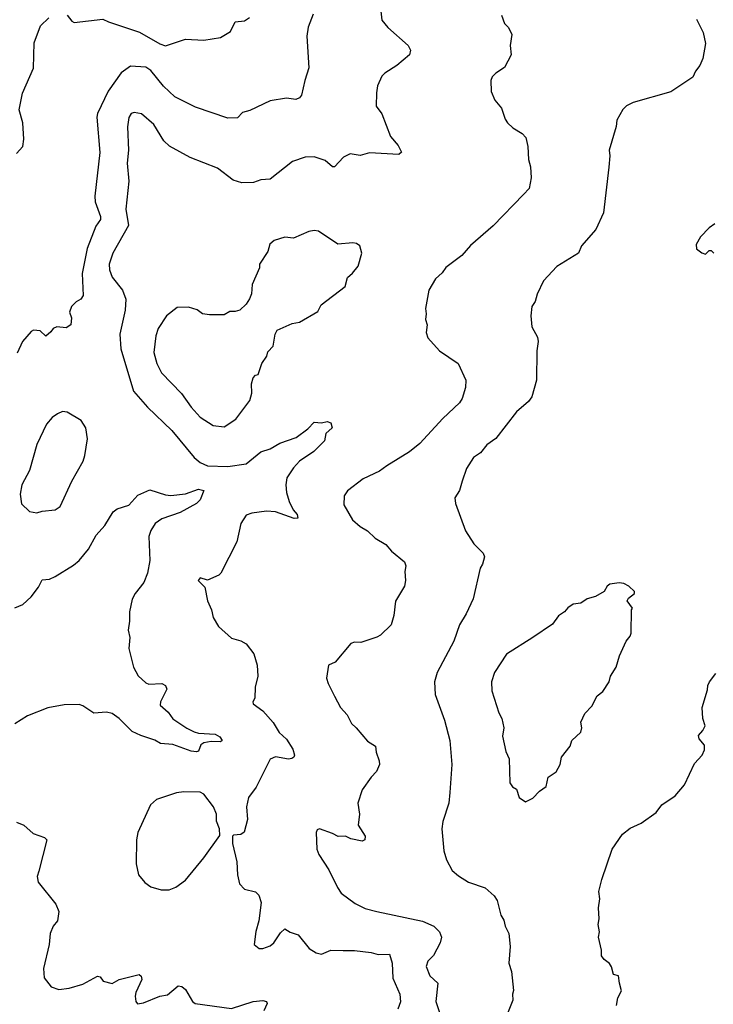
# Model space of a CAD drawing. Extents: x 2057697 to 2160550, y 827490 to 1016834.
# Tile 6 of 256: x 2061932 to 2065707, y 858691 to 864045. Entities that reach past the tile are written whole.
import ezdxf

# ---------------------------------------------------------------- set-up
doc = ezdxf.new("R2010")
doc.units = 0

msp = doc.modelspace()

# ---------------------------------------------------------------- linework, layer by layer
at = {"layer": '0CON20XD'}
for points in [[(2063894.3, 864125), (2063902.3, 864042.3), (2063935, 864003.3), (2064046.2, 863905), (2064059.5, 863879.5), (2064053.3, 863855), (2063984.5, 863795.5), (2063918.8, 863755), (2063902.6, 863737.4), (2063879.2, 863685), (2063873, 863647), (2063871.4, 863575), (2063902.6, 863532.6), (2063950.9, 863410.9), (2063991.6, 863361.6)], [(2061915, 863317.5), (2061948.8, 863355), (2061954.5, 863395.5), (2061949.6, 863485), (2061928.9, 863555), (2061947.3, 863645), (2062007.9, 863782.1), (2062010.6, 863919.4), (2062045, 864011.2), (2062090, 864055)], [(2063530, 864075), (2063501.2, 864005), (2063494.2, 863955), (2063505.9, 863784.1), (2063483.3, 863715), (2063466.2, 863635), (2063455, 863620), (2063435, 863611.2), (2063385, 863619.2), (2063295, 863604), (2063185, 863552), (2063145, 863540), (2063117.8, 863512.2), (2063065, 863510), (2062889.1, 863569.1), (2062775.8, 863625), (2062715, 863684.5), (2062645, 863768.5), (2062617.9, 863787.9), (2062535, 863792.5), (2062485, 863755.5), (2062414.1, 863655.9), (2062355.5, 863535), (2062352.1, 863515), (2062367.7, 863322.3), (2062340.5, 863085), (2062343.6, 863055), (2062371.5, 862975), (2062371.7, 862958.3), (2062346.8, 862923.2), (2062298.8, 862801.2), (2062271.9, 862665), (2062277.1, 862545), (2062264.4, 862525.6), (2062238.8, 862511.2), (2062213.3, 862485), (2062203.8, 862455), (2062214.2, 862424.2), (2062210, 862385), (2062185, 862369.4), (2062134.4, 862375.6), (2062114.4, 862365.6), (2062101.7, 862348.3), (2062075, 862324), (2062043.9, 862353.9), (2062006.4, 862356.4), (2061995, 862350), (2061947.5, 862295), (2061919.1, 862230.9)], [(2062190.5, 864070.5), (2062215, 864037.5), (2062229.3, 864029.3), (2062385, 864048.1), (2062415, 864033.2), (2062585, 863978), (2062695, 863913.2), (2062725, 863903.6), (2062835, 863938.8), (2062933.9, 863933.9), (2063025, 863947.5), (2063079.7, 863980.3), (2063105, 864033.3), (2063155, 864038.8), (2063182.3, 864057.7)], [(2064555, 864070), (2064570, 864025), (2064592.3, 864002.3), (2064610, 863965), (2064601.2, 863905), (2064606.2, 863855), (2064571.2, 863785), (2064522.5, 863755), (2064503.8, 863735), (2064496.7, 863715), (2064498.8, 863655), (2064517.7, 863607.7), (2064553.3, 863565), (2064573.3, 863505), (2064586.7, 863485), (2064615, 863456.7), (2064666.1, 863426.1), (2064686.7, 863405), (2064697.5, 863355), (2064700.8, 863285), (2064711.2, 863245), (2064715.9, 863185.9), (2064705, 863127.5), (2064673.8, 863095), (2064508, 862925), (2064385, 862818), (2064337.6, 862762.4), (2064251.7, 862698.3), (2064231.2, 862668.8), (2064195, 862636.7), (2064158.8, 862575), (2064140, 862475), (2064144, 862445), (2064140, 862415), (2064148.8, 862385), (2064143.3, 862345), (2064153.3, 862315), (2064216.7, 862245), (2064318.8, 862175), (2064360, 862085), (2064358.6, 862045), (2064339.4, 861985), (2064325, 861960.8), (2064235, 861876), (2064108.9, 861741.1), (2064053.8, 861695), (2063930.3, 861619.7), (2063890.9, 861589.1), (2063801.1, 861548.9), (2063716.8, 861483.2), (2063698, 861455), (2063696.1, 861406.1), (2063743.8, 861325), (2063785, 861289.2), (2063825, 861266.2), (2063866.2, 861225), (2063925, 861192), (2063956.2, 861155), (2064026.3, 861096.3), (2064034, 861075), (2064028.8, 861045), (2064031.2, 860995), (2064025.6, 860964.4), (2063977.7, 860882.3), (2063967.5, 860805), (2063953.3, 860755), (2063895, 860697.5), (2063875, 860687.5), (2063788.3, 860658.3), (2063755, 860660), (2063735, 860652.5), (2063649.3, 860550.7), (2063612.5, 860535), (2063601.2, 860465), (2063610, 860435), (2063645.6, 860365.6), (2063678, 860305), (2063714, 860265), (2063737, 860217), (2063763.8, 860195), (2063825, 860122), (2063868, 860095), (2063871.3, 860061.3), (2063889.2, 860015), (2063890.8, 859995), (2063874.1, 859955.9), (2063845, 859926.7), (2063795, 859857.5), (2063772, 859785), (2063781.2, 859725), (2063773.8, 859665), (2063812, 859605), (2063810, 859585), (2063795, 859578.6), (2063735, 859591.4), (2063705, 859604.2), (2063665, 859602.5), (2063635, 859620), (2063564.3, 859645.7), (2063551.4, 859638.6), (2063546, 859625), (2063548.6, 859535), (2063559.2, 859505), (2063615, 859422), (2063661.1, 859325), (2063681.9, 859295), (2063758.6, 859238.6), (2063812.4, 859212.4), (2063875, 859195.5), (2064125, 859143.1), (2064185.4, 859115.4), (2064217.1, 859085), (2064227.1, 859055), (2064220.8, 859025), (2064183.2, 858956.8), (2064153.3, 858925), (2064144.1, 858895.9), (2064164.2, 858845), (2064208.1, 858805), (2064196.8, 858705), (2064236.7, 858586.7)], [(2065615, 864047.5), (2065651.2, 863975), (2065663.8, 863915), (2065650, 863835), (2065634.2, 863795.8), (2065610, 863765), (2065595, 863732.5), (2065475, 863653.3), (2065270, 863595), (2065233.9, 863576.1), (2065215, 863557.5), (2065181.2, 863498.8), (2065178, 863465), (2065140, 863335), (2065143.3, 863305), (2065137.5, 863242.5), (2065108.8, 862995), (2065066.7, 862905), (2064988.8, 862815), (2064972.5, 862775), (2064855, 862702.5), (2064783.3, 862625), (2064748.3, 862551.7), (2064737.7, 862512.3), (2064720, 862485), (2064713.8, 862435), (2064720, 862375), (2064749.5, 862319.5), (2064753.8, 862295), (2064746.4, 862243.6), (2064743.8, 862085), (2064720, 861995), (2064701.2, 861968.8), (2064635, 861913.3), (2064522.7, 861767.3), (2064475, 861733.8), (2064440.3, 861689.7), (2064402, 861665), (2064363.8, 861605), (2064340, 861535), (2064325.8, 861484.2), (2064300, 861445), (2064303.8, 861415), (2064358.8, 861265), (2064404.2, 861194.2), (2064454.1, 861144.1), (2064461.2, 861125), (2064451.2, 861085), (2064437.7, 861062.3), (2064400, 860895), (2064362.5, 860815), (2064325.8, 860755), (2064295.6, 860665), (2064204.2, 860495), (2064190, 860445), (2064192.9, 860375), (2064243.3, 860235), (2064273.3, 860125), (2064283.3, 859995), (2064272.5, 859842.5), (2064267.5, 859785), (2064234.4, 859685.6), (2064228.6, 859645), (2064240.6, 859525), (2064255, 859476.7), (2064285, 859418.8), (2064319.5, 859389.5), (2064374.1, 859354.1), (2064465, 859323.8), (2064515, 859280), (2064530, 859255), (2064551.2, 859175), (2064567.7, 859147.7), (2064573.8, 859115), (2064593.3, 859075), (2064601.2, 859005), (2064593.3, 858915), (2064609.3, 858869.3), (2064620, 858765), (2064613.3, 858745), (2064616.4, 858713.6), (2064563, 858583)], [(2063991.6, 863361.6), (2064009.2, 863325), (2063995, 863311.9), (2063835, 863320.6), (2063785, 863306.9), (2063730, 863315), (2063695, 863298), (2063645, 863244.3), (2063635, 863245.7), (2063595, 863279.4), (2063535, 863299.2), (2063485, 863298), (2063416.8, 863273.2), (2063295, 863178.8), (2063245, 863174.2), (2063205, 863159.2), (2063141.7, 863158.3), (2063093.4, 863173.4), (2063008.5, 863238.5), (2062860, 863295), (2062747.9, 863357.9), (2062715.7, 863385.7), (2062662, 863475), (2062595, 863533.8), (2062555, 863540), (2062538.8, 863535), (2062526.6, 863513.4), (2062518.1, 863461.9), (2062523.5, 863335), (2062517.8, 863265), (2062526.6, 863166.6), (2062509.5, 863015), (2062523.6, 862926.4), (2062439.6, 862775), (2062418.8, 862715), (2062420.6, 862685), (2062435, 862645.7), (2062491.5, 862575), (2062510.4, 862525), (2062506.7, 862465), (2062477.2, 862335), (2062482.9, 862255), (2062552, 862025), (2062627.9, 861937.9), (2062760.8, 861810.8), (2062882.2, 861665), (2062915, 861636.9), (2062955, 861618.2), (2063065.5, 861615.5), (2063165, 861630), (2063245, 861695.7), (2063295, 861710.8), (2063347, 861743), (2063436.4, 861773.6), (2063499.5, 861820.5), (2063535, 861855.8), (2063575, 861853.3), (2063605, 861860), (2063625, 861852.5), (2063633.3, 861825), (2063597.5, 861795), (2063590, 861755), (2063532.4, 861697.6), (2063455, 861644.2), (2063421.7, 861608.3), (2063386.6, 861553.4), (2063380.6, 861515), (2063384.6, 861474.6), (2063398.1, 861425), (2063420, 861380), (2063442.5, 861355), (2063445.8, 861334.2), (2063425, 861332.9), (2063325, 861368.1), (2063275, 861372), (2063195, 861361.9), (2063165, 861350), (2063135.7, 861305), (2063114, 861205), (2063026.2, 861035), (2063015, 861024), (2062955, 860997.5), (2062915, 861010), (2062904.2, 860995), (2062939.5, 860959.5), (2062954.2, 860885), (2062975.8, 860835), (2062984.4, 860795), (2063014.6, 860744.6), (2063085, 860681.2), (2063135, 860667.5), (2063165, 860651.2), (2063205.7, 860595.7), (2063224, 860535), (2063228.8, 860475), (2063213.3, 860415), (2063212.5, 860355), (2063200, 860335), (2063202.5, 860325), (2063255, 860287.5), (2063312.4, 860222.4), (2063345, 860168.6), (2063383.3, 860133.3), (2063418.3, 860078.3), (2063427.1, 860045), (2063424, 860035), (2063413.3, 860026.7), (2063395.6, 860024.4), (2063323.6, 860036.4), (2063295, 860024), (2063219.3, 859870.7), (2063178, 859815), (2063166, 859765), (2063171.2, 859695), (2063153.6, 859626.4), (2063135, 859613.3), (2063095, 859610), (2063090, 859605), (2063090, 859565), (2063113.8, 859465), (2063117.5, 859395), (2063128, 859345), (2063155, 859316.2), (2063215, 859302.5), (2063233.8, 859283.8), (2063246, 859245), (2063233.8, 859145), (2063217, 859087), (2063207.5, 859015), (2063235, 858993.3), (2063255, 858993.8), (2063295, 859008), (2063315, 859024.2), (2063350.7, 859079.3), (2063375, 859101.2), (2063403.2, 859083.2), (2063447.9, 859067.9), (2063506.7, 858995), (2063545, 858970), (2063575, 858964.2), (2063625, 858984.3), (2063692.7, 858982.7), (2063755, 858983.3), (2063845, 858972.9), (2063882.1, 858962.1), (2063945, 858963.8), (2063960, 858915), (2063962.3, 858832.3), (2064001.4, 858745), (2064003.9, 858703.9), (2063990, 858665)], [(2063045, 861831.9), (2063107.9, 861872.1), (2063184.3, 861975), (2063195.6, 862015), (2063194.3, 862065), (2063201.9, 862098.1), (2063215, 862112.5), (2063230, 862115), (2063250, 862175), (2063276.7, 862215), (2063281.7, 862238.3), (2063310.7, 862269.3), (2063322.5, 862335), (2063333.6, 862356.4), (2063415, 862392.5), (2063455, 862400), (2063555, 862457.5), (2063572.5, 862495), (2063702.5, 862595), (2063716.4, 862643.6), (2063743.9, 862666.1), (2063773.8, 862705), (2063793.8, 862775), (2063782.5, 862815), (2063765, 862827.5), (2063745, 862832.5), (2063663.6, 862823.6), (2063557.5, 862895), (2063535, 862898.8), (2063505, 862893.3), (2063423, 862857), (2063375, 862863.3), (2063317.5, 862845), (2063293.3, 862825), (2063282.5, 862785), (2063237.5, 862715), (2063237.5, 862695), (2063197.5, 862605), (2063193.3, 862555), (2063183.6, 862526.4), (2063165, 862497.5), (2063130, 862465), (2063105, 862457.5), (2063075, 862457.5), (2063045, 862440), (2062965, 862440), (2062927.5, 862445), (2062897.7, 862467.7), (2062851.2, 862481.2), (2062789.5, 862480.5), (2062731.2, 862435), (2062685, 862366.7), (2062673.4, 862326.6), (2062661.9, 862235), (2062678.6, 862175), (2062704.5, 862124.5), (2062812.4, 862012.4), (2062865, 861937.5), (2062915, 861883.3), (2062985, 861838.6), (2063045, 861831.9)], [(2065715.7, 862934.3), (2065685, 862913.3), (2065637.5, 862865), (2065613, 862823), (2065615, 862800), (2065645, 862777.5), (2065665, 862770), (2065685, 862790), (2065695, 862790), (2065710, 862775)], [(2062025, 861363.3), (2062055, 861373.3), (2062125, 861380), (2062151.7, 861398.3), (2062215.8, 861535), (2062277.5, 861645), (2062287.5, 861675), (2062300.8, 861765), (2062291.2, 861825), (2062265.8, 861865.8), (2062190.5, 861910.5), (2062165, 861913.8), (2062137.7, 861902.3), (2062108.8, 861881.2), (2062078, 861845), (2062025.7, 861735), (2061985.8, 861594.2), (2061944.2, 861515), (2061934.1, 861464.1), (2061941.7, 861411.7), (2061985, 861370), (2062025, 861363.3)], [(2061905, 860846), (2061950, 860865), (2061994.3, 860905.7), (2062035, 860958.8), (2062055, 860998.8), (2062095, 861002.5), (2062125, 861017.5), (2062225, 861079.2), (2062255.5, 861104.5), (2062306, 861165), (2062348.3, 861241.7), (2062395.8, 861295), (2062440.6, 861369.4), (2062463.3, 861385), (2062526, 861405), (2062575, 861460), (2062640.9, 861489.1), (2062725, 861461.2), (2062755, 861458.5), (2062835, 861466.2), (2062905, 861491.5), (2062933.8, 861485), (2062914.5, 861435), (2062895, 861413.5), (2062805, 861365.7), (2062705, 861331.4), (2062668.8, 861305), (2062645, 861267.5), (2062635.8, 861235), (2062640, 861105), (2062627.1, 861035), (2062607.5, 860985), (2062561.4, 860925), (2062545, 860893.3), (2062529.2, 860825), (2062530, 860775), (2062522, 860725), (2062531.2, 860685), (2062526.4, 860626.4), (2062551.2, 860525), (2062577.7, 860477.7), (2062619.3, 860439.3), (2062635, 860432), (2062705, 860435.7), (2062726.2, 860425), (2062732, 860405), (2062698.8, 860335), (2062697, 860317), (2062739.7, 860279.7), (2062765, 860243.1), (2062841.9, 860191.9), (2062882.2, 860172.2), (2062905.3, 860165.3), (2062995, 860159.6), (2063020.8, 860145), (2063033.3, 860125), (2063025, 860118.8), (2062975, 860120.4), (2062935, 860112.3), (2062918.2, 860101.8), (2062905, 860066.7), (2062895, 860063.3), (2062865, 860066.7), (2062765, 860102.7), (2062698.5, 860108.5), (2062667.6, 860127.6), (2062592.2, 860152.2), (2062545, 860174.7), (2062473.5, 860245), (2062435, 860272.9), (2062405, 860279.1), (2062335, 860273.1), (2062275, 860314.2), (2062255, 860320.8), (2062175, 860319.2), (2062085, 860303.1), (2061975, 860259.2), (2061905, 860216.7)], [(2064685, 859792.5), (2064725, 859812.5), (2064760.7, 859849.3), (2064797.5, 859875), (2064807.5, 859925), (2064852.5, 859955), (2064872.5, 859995), (2064880, 860035), (2064927.5, 860095), (2064937.5, 860125), (2064985, 860170), (2064991.2, 860195), (2064986.7, 860225), (2065007.3, 860272.7), (2065045, 860312.5), (2065075, 860367.5), (2065105, 860392.5), (2065140, 860445), (2065147.5, 860475), (2065177.5, 860525), (2065196.7, 860585), (2065232.5, 860665), (2065255, 860692.5), (2065260.5, 860709.5), (2065262.5, 860835), (2065267.5, 860845), (2065237.5, 860885), (2065245, 860900), (2065277.5, 860925), (2065277.5, 860935), (2065247.5, 860965), (2065219.5, 860979.5), (2065195, 860983.3), (2065144.1, 860975.9), (2065130, 860965), (2065112.5, 860935), (2065065, 860907.5), (2065020, 860895), (2064985, 860872.5), (2064945, 860866.7), (2064915, 860847.5), (2064897.5, 860825), (2064865, 860802.5), (2064831.7, 860758.3), (2064725, 860685.8), (2064581.2, 860595), (2064516.2, 860495), (2064500, 860445), (2064502, 860395), (2064538.8, 860275), (2064556.7, 860245), (2064566.7, 860195), (2064559.3, 860149.3), (2064577.5, 860065), (2064596.7, 860025), (2064600, 859895), (2064613.6, 859873.6), (2064635, 859860), (2064650, 859815), (2064685, 859792.5)], [(2065180, 858685), (2065187.5, 858725), (2065206.4, 858763.6), (2065196.4, 858806.4), (2065190, 858845), (2065163.6, 858853.6), (2065153.3, 858895), (2065142.3, 858912.3), (2065112.5, 858935), (2065097.5, 858955), (2065097.5, 858985), (2065082.5, 859055), (2065086.7, 859085), (2065080, 859125), (2065086.1, 859156.1), (2065082.5, 859215), (2065089.2, 859265), (2065083.8, 859305), (2065100.3, 859369.7), (2065156, 859535), (2065213.3, 859615), (2065255, 859648.8), (2065315, 859676.2), (2065396.1, 859733.9), (2065426.7, 859775), (2065500, 859825), (2065550, 859885), (2065605, 860000), (2065646.7, 860045), (2065658.8, 860075), (2065659.3, 860099.3), (2065630, 860135), (2065627, 860153), (2065650.7, 860179.3), (2065662.5, 860205), (2065650, 860245), (2065646.7, 860305), (2065675, 860400), (2065676.2, 860425), (2065685.8, 860444.2), (2065721.2, 860488.8)], [(2062702.3, 859312.3), (2062745, 859314), (2062782.7, 859327.3), (2062834.2, 859365.8), (2062935, 859486.7), (2063021.7, 859608.3), (2063020, 859645), (2063003, 859687), (2063002.5, 859725), (2062986.2, 859765), (2062935, 859833.8), (2062915, 859844), (2062825, 859846.2), (2062785, 859841.2), (2062677.5, 859805), (2062643.3, 859775), (2062574.4, 859625), (2062568.1, 859585), (2062566, 859455), (2062578.8, 859395), (2062612.3, 859352.3), (2062645, 859328.8), (2062702.3, 859312.3)], [(2061915, 859681.2), (2061954.1, 859664.1), (2062005, 859618.8), (2062067.7, 859597.7), (2062080, 859585), (2062036.7, 859415), (2062026.7, 859385), (2062033.3, 859355), (2062128.8, 859235), (2062146, 859195), (2062138, 859145), (2062113.8, 859115), (2062098.8, 859075), (2062092, 859015), (2062061.4, 858885), (2062065.8, 858835), (2062103.8, 858785), (2062145, 858770.8), (2062201.2, 858778.8), (2062275, 858800), (2062355, 858843.8), (2062369.5, 858839.5), (2062386.4, 858816.4), (2062435, 858803.8), (2062474.2, 858825.8), (2062583, 858853), (2062593.6, 858843.6), (2062596, 858825), (2062564.2, 858755), (2062560.8, 858735), (2062563.3, 858705), (2062574, 858694), (2062605, 858698), (2062694.6, 858735.4), (2062737.2, 858742.8), (2062795, 858792), (2062815, 858788), (2062835, 858771.2), (2062872.5, 858705), (2062887.5, 858695), (2063085, 858667.1), (2063202.5, 858705), (2063255, 858712), (2063275, 858705.8), (2063279.2, 858695), (2063261.2, 858655)]]:
    msp.add_lwpolyline(points, dxfattribs=at)

doc.saveas('drawing.dxf')
